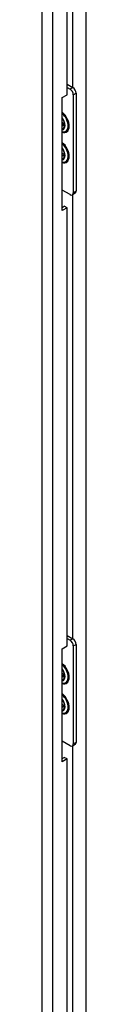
# Model space of a CAD drawing. Extents: x 785 to 1232, y 18 to 306.
# Tile 231 of 232: x 1182.36 to 1183.38, y 210.14 to 233.28. Entities that reach past the tile are written whole.
import ezdxf

# ---------------------------------------------------------------- set-up
doc = ezdxf.new("R2010")
doc.units = 0
doc.header["$LTSCALE"] = 4
doc.header["$MEASUREMENT"] = 0
doc.layers.get('0').update_dxf_attribs({"linetype": 'CONTINUOUS'})

msp = doc.modelspace()

# ---------------------------------------------------------------- linework, layer by layer
for p, q in [((1182.599, 245.797), (1182.599, 188.287)), ((1182.356, 188.353), (1182.356, 245.731)), ((1183.375, 245.612), (1183.375, 189.372)), ((1183.075, 231.685), (1183.075, 242.125)), ((1182.937, 231.518), (1182.937, 241.814)), ((1182.937, 231.765), (1183.072, 231.687)), ((1182.937, 231.691), (1183.008, 231.65)), ((1183.072, 231.687), (1183.008, 231.65)), ((1182.822, 231.452), (1182.937, 231.518)), ((1182.822, 228.795), (1182.822, 231.452)), ((1183.085, 231.517), (1183.149, 231.554)), ((1183.085, 231.517), (1183.085, 229.215)), ((1183.149, 231.554), (1183.149, 229.251)), ((1183.008, 229.17), (1182.822, 229.277)), ((1183.126, 229.202), (1183.062, 229.165)), ((1183.075, 218.732), (1183.075, 229.172)), ((1183.149, 229.251), (1183.085, 229.215)), ((1182.822, 228.869), (1182.873, 228.898)), ((1182.937, 228.861), (1182.873, 228.898)), ((1182.937, 228.861), (1182.822, 228.795)), ((1182.937, 218.565), (1182.937, 228.861)), ((1182.937, 218.812), (1183.072, 218.734)), ((1182.937, 218.738), (1183.008, 218.697)), ((1183.072, 218.734), (1183.008, 218.697)), ((1182.822, 218.499), (1182.937, 218.565)), ((1182.822, 215.842), (1182.822, 218.499)), ((1183.085, 218.564), (1183.149, 218.601)), ((1183.085, 218.564), (1183.085, 216.262)), ((1183.149, 218.601), (1183.149, 216.298)), ((1183.008, 216.217), (1182.822, 216.324)), ((1183.126, 216.249), (1183.062, 216.212)), ((1183.075, 205.779), (1183.075, 216.219)), ((1183.149, 216.298), (1183.085, 216.262)), ((1182.822, 215.916), (1182.873, 215.945)), ((1182.937, 215.908), (1182.822, 215.842)), ((1182.937, 215.908), (1182.873, 215.945)), ((1182.937, 205.612), (1182.937, 215.908))]:
    msp.add_line(p, q)
for centre, major_axis, start_param, end_param in [((1183.008, 231.562), (0.0541, -0.0939), 0.787332, 2.358128), ((1183.072, 231.598), (-0.0541, 0.0939), 3.928925, 5.499721), ((1182.779, 230.897), (0.147, -0.256), 5.710602, 8.430433), ((1182.772, 230.893), (0.137, -0.238), 5.761888, 8.379146), ((1182.747, 230.878), (0.101, -0.176), 6.053237, 8.087797), ((1182.849, 230.937), (0.0497, -0.0864), 5.114151, 5.889541), ((1182.81, 230.915), (0.0497, -0.0864), 5.667904, 6.71529), ((1182.801, 230.91), (0.061, -0.106), 5.744788, 6.658636), ((1182.81, 230.915), (0.061, -0.106), 5.637173, 6.208588), ((1182.753, 230.882), (0.09, -0.157), 6.069398, 6.94667), ((1182.779, 230.188), (0.147, -0.256), 5.710602, 8.430433), ((1182.772, 230.184), (0.137, -0.238), 5.761888, 8.379146), ((1182.747, 230.17), (0.101, -0.176), 6.053237, 8.087797), ((1182.842, 230.225), (0.0575, -0.0999), 5.250921, 5.97862), ((1182.801, 230.201), (0.061, -0.106), 5.744788, 6.658636), ((1182.81, 230.207), (0.061, -0.106), 5.637173, 6.208588), ((1182.753, 230.174), (0.09, -0.157), 6.069398, 6.94667), ((1183.008, 229.259), (0.0541, -0.0939), 5.499721, 7.070517), ((1183.072, 229.296), (0.0541, -0.0939), 0, 0.787332), ((1183.008, 218.609), (0.0541, -0.0939), 0.787332, 2.358128), ((1183.072, 218.645), (-0.0541, 0.0939), 3.928925, 5.499721), ((1182.779, 217.944), (0.147, -0.256), 5.710602, 8.430433), ((1182.772, 217.94), (0.137, -0.238), 5.761888, 8.379146), ((1182.747, 217.925), (0.101, -0.176), 6.053237, 8.087797), ((1182.849, 217.984), (0.0497, -0.0864), 5.114151, 5.889541), ((1182.81, 217.962), (0.0497, -0.0864), 5.667904, 6.71529), ((1182.801, 217.957), (0.061, -0.106), 5.744788, 6.658636), ((1182.81, 217.962), (0.061, -0.106), 5.637173, 6.208588), ((1182.753, 217.929), (0.09, -0.157), 6.069398, 6.94667), ((1182.779, 217.235), (0.147, -0.256), 5.710602, 8.430433), ((1182.772, 217.231), (0.137, -0.238), 5.761888, 8.379146), ((1182.747, 217.217), (0.101, -0.176), 6.053237, 8.087797), ((1182.842, 217.272), (0.0575, -0.0999), 5.250921, 5.97862), ((1182.801, 217.248), (0.061, -0.106), 5.744788, 6.658636), ((1182.81, 217.254), (0.061, -0.106), 5.637173, 6.208588), ((1182.753, 217.221), (0.09, -0.157), 6.069398, 6.94667), ((1183.008, 216.306), (0.0541, -0.0939), 5.499721, 7.070517), ((1183.072, 216.342), (0.0541, -0.0939), 0, 0.787332)]:
    msp.add_ellipse(centre, major_axis=major_axis, ratio=0.578093, start_param=start_param, end_param=end_param)
for points in [[(1182.822, 230.966), (1182.829, 230.957), (1182.836, 230.947), (1182.851, 230.92), (1182.859, 230.903), (1182.872, 230.869), (1182.876, 230.853), (1182.881, 230.821), (1182.882, 230.806), (1182.88, 230.793), (1182.88, 230.792), (1182.88, 230.791)], [(1182.822, 230.257), (1182.829, 230.248), (1182.836, 230.238), (1182.851, 230.212), (1182.859, 230.195), (1182.872, 230.161), (1182.876, 230.144), (1182.881, 230.113), (1182.882, 230.098), (1182.88, 230.084), (1182.88, 230.083), (1182.88, 230.082)], [(1182.822, 218.013), (1182.829, 218.004), (1182.836, 217.994), (1182.851, 217.967), (1182.859, 217.95), (1182.872, 217.916), (1182.876, 217.9), (1182.881, 217.868), (1182.882, 217.853), (1182.88, 217.84), (1182.88, 217.839), (1182.88, 217.838)], [(1182.822, 217.304), (1182.829, 217.295), (1182.836, 217.285), (1182.851, 217.259), (1182.859, 217.242), (1182.872, 217.208), (1182.876, 217.191), (1182.881, 217.16), (1182.882, 217.145), (1182.88, 217.131), (1182.88, 217.13), (1182.88, 217.129)]]:
    msp.add_open_spline(points, degree=3, knots=[2.151472, 2.151472, 2.151472, 2.151472, 2.342656, 2.342656, 2.645426, 2.645426, 2.946711, 2.946711, 3.243648, 3.243648, 3.26544, 3.26544, 3.26544, 3.26544])

doc.saveas('drawing.dxf')
